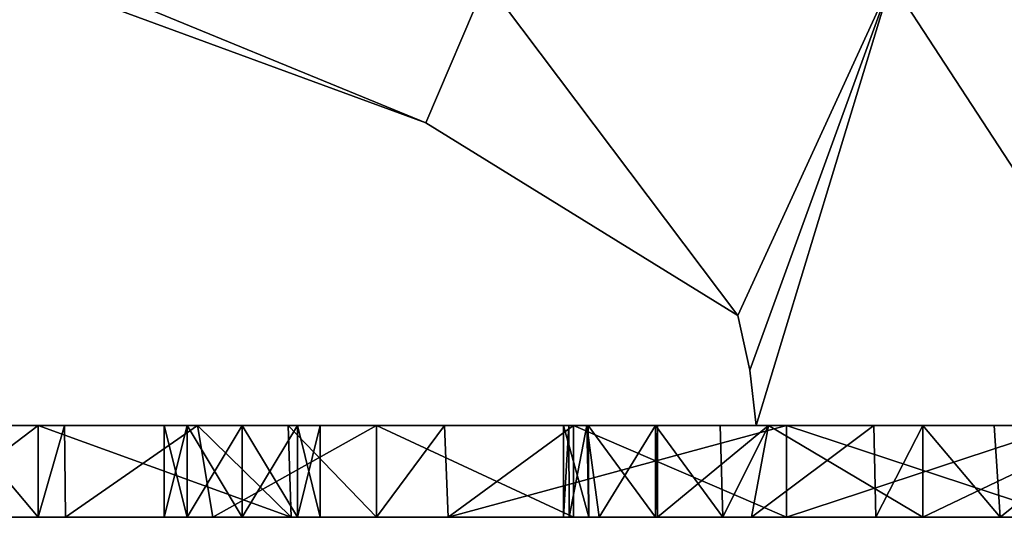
# Model space of a CAD drawing. Extents: x -90 to 358, y -508 to 4.
# Tile 6 of 21: x 86 to 139, y -490 to -463. Entities that reach past the tile are written whole.
import ezdxf

# ---------------------------------------------------------------- set-up
doc = ezdxf.new("R2010")
doc.units = 0
doc.header["$LTSCALE"] = 52.148148
for name, color, linetype in [('127', 7, 'CONTINUOUS'), ('128', 7, 'CONTINUOUS'), ('129', 7, 'CONTINUOUS'), ('130', 7, 'CONTINUOUS'), ('131', 7, 'CONTINUOUS'), ('132', 7, 'CONTINUOUS'), ('156', 7, 'CONTINUOUS'), ('157', 7, 'CONTINUOUS'), ('159', 7, 'CONTINUOUS'), ('160', 7, 'CONTINUOUS'), ('165', 7, 'CONTINUOUS'), ('167', 7, 'CONTINUOUS'), ('171', 7, 'CONTINUOUS'), ('174', 7, 'CONTINUOUS'), ('175', 7, 'CONTINUOUS'), ('176', 7, 'CONTINUOUS'), ('183', 7, 'CONTINUOUS'), ('184', 7, 'CONTINUOUS'), ('187', 7, 'CONTINUOUS'), ('188', 7, 'CONTINUOUS')]:
    doc.layers.add(name, color=color, linetype=linetype)

msp = doc.modelspace()

# ---------------------------------------------------------------- linework, layer by layer
at = {"layer": '127', "linetype": 'CONTINUOUS'}
for points in [[(92.761, -490, 56.241), (82.531, -490, 80.76), (72.75, -490, 61.492), (92.761, -490, 56.241)], [(72.75, -490, 56.241), (92.761, -490, 56.241), (72.75, -490, 61.492), (72.75, -490, 56.241)], [(92.761, -490, 56.241), (72.75, -490, 56.241), (96.586, -490, 31.98), (92.761, -490, 56.241)], [(96.586, -490, 31.98), (72.75, -490, 56.241), (72.75, -490, 49), (96.586, -490, 31.98)], [(72.75, -490, 31.98), (96.586, -490, 31.98), (72.75, -490, 34.572), (72.75, -490, 31.98)], [(96.586, -490, 31.98), (72.75, -490, 31.98), (95.883, -490, 7.72), (96.586, -490, 31.98)], [(72.75, -490, 34.572), (96.586, -490, 31.98), (72.75, -490, 49), (72.75, -490, 34.572)], [(95.883, -490, 7.72), (72.75, -490, 31.98), (75.582, -490, 8.039), (95.883, -490, 7.72)], [(72.75, -490, -16.541), (95.31, -490, -16.541), (72.75, -490, -9.977), (72.75, -490, -16.541)], [(95.31, -490, -16.541), (72.75, -490, -16.541), (90.139, -490, -40.802), (95.31, -490, -16.541)], [(72.75, -490, -9.977), (95.31, -490, -16.541), (77.343, -490, -5.9), (72.75, -490, -9.977)], [(90.139, -490, -40.802), (72.75, -490, -16.541), (72.75, -490, -34.572), (90.139, -490, -40.802)], [(72.75, -490, -40.802), (90.139, -490, -40.802), (72.75, -490, -34.572), (72.75, -490, -40.802)], [(90.139, -490, -40.802), (72.75, -490, -40.802), (74.386, -490, -65.214), (90.139, -490, -40.802)], [(96.33, -490, -65.063), (90.139, -490, -40.802), (74.386, -490, -65.214), (96.33, -490, -65.063)], [(96.33, -490, -65.063), (74.386, -490, -65.214), (88.123, -490, -89.46), (96.33, -490, -65.063)], [(88.123, -490, -89.46), (74.386, -490, -65.214), (86.642, -490, -87.275), (88.123, -490, -89.46)], [(86.642, -490, -87.275), (74.386, -490, -65.214), (80.07, -490, -76.489), (86.642, -490, -87.275)], [(95.883, -490, 7.72), (75.582, -490, 8.039), (94.745, -490, 3.005), (95.883, -490, 7.72)], [(75.582, -490, 8.039), (77.343, -490, 5.9), (93.5, -490), (75.582, -490, 8.039)], [(75.582, -490, 8.039), (93.5, -490), (94.745, -490, 3.005), (75.582, -490, 8.039)], [(77.343, -490, -5.9), (95.31, -490, -16.541), (79.05, -490), (77.343, -490, -5.9)], [(77.343, -490, 5.9), (79.05, -490), (93.5, -490), (77.343, -490, 5.9)], [(79.05, -490), (95.31, -490, -16.541), (93.5, -490), (79.05, -490)], [(82.531, -490, 80.76), (107.022, -490, 80.502), (86.642, -490, 87.275), (82.531, -490, 80.76)], [(107.022, -490, 80.502), (82.531, -490, 80.76), (92.761, -490, 56.241), (107.022, -490, 80.502)], [(86.642, -490, 87.275), (107.022, -490, 80.502), (100.425, -490, 105.076), (86.642, -490, 87.275)], [(108.212, -490, -89.324), (96.33, -490, -65.063), (88.123, -490, -89.46), (108.212, -490, -89.324)], [(108.212, -490, -89.324), (88.123, -490, -89.46), (105.066, -490, -110.039), (108.212, -490, -89.324)], [(105.066, -490, -110.039), (88.123, -490, -89.46), (96.158, -490, -100.108), (105.066, -490, -110.039)], [(107.528, -490, -40.802), (95.31, -490, -16.541), (90.139, -490, -40.802), (107.528, -490, -40.802)], [(107.528, -490, -40.802), (90.139, -490, -40.802), (96.33, -490, -65.063), (107.528, -490, -40.802)], [(112.773, -490, 56.241), (107.022, -490, 80.502), (92.761, -490, 56.241), (112.773, -490, 56.241)], [(112.773, -490, 56.241), (92.761, -490, 56.241), (96.586, -490, 31.98), (112.773, -490, 56.241)], [(93.5, -490), (95.31, -490, -16.541), (94.745, -490, -3.005), (93.5, -490)], [(97.75, -490, 4.25), (95.883, -490, 7.72), (94.745, -490, 3.005), (97.75, -490, 4.25)], [(94.745, -490, -3.005), (95.31, -490, -16.541), (97.75, -490, -4.25), (94.745, -490, -3.005)], [(116.626, -490, -16.742), (95.31, -490, -16.541), (107.528, -490, -40.802), (116.626, -490, -16.742)], [(95.31, -490, -16.541), (116.626, -490, -16.742), (97.75, -490, -4.25), (95.31, -490, -16.541)], [(115.55, -490, 7.841), (96.586, -490, 31.98), (95.883, -490, 7.72), (115.55, -490, 7.841)], [(115.55, -490, 7.841), (95.883, -490, 7.72), (115.25, -490), (115.55, -490, 7.841)], [(115.25, -490), (95.883, -490, 7.72), (100.755, -490, 3.005), (115.25, -490)], [(100.755, -490, 3.005), (95.883, -490, 7.72), (97.75, -490, 4.25), (100.755, -490, 3.005)], [(117.986, -490, -65.063), (107.528, -490, -40.802), (96.33, -490, -65.063), (117.986, -490, -65.063)], [(117.986, -490, -65.063), (96.33, -490, -65.063), (108.212, -490, -89.324), (117.986, -490, -65.063)], [(120.374, -490, 32.002), (112.773, -490, 56.241), (96.586, -490, 31.98), (120.374, -490, 32.002)], [(120.374, -490, 32.002), (96.586, -490, 31.98), (120.267, -490, 31.675), (120.374, -490, 32.002)], [(120.267, -490, 31.675), (96.586, -490, 31.98), (117.2, -490, 19.897), (120.267, -490, 31.675)], [(117.2, -490, 19.897), (96.586, -490, 31.98), (115.55, -490, 7.841), (117.2, -490, 19.897)], [(97.75, -490, -4.25), (116.626, -490, -16.742), (100.755, -490, -3.005), (97.75, -490, -4.25)], [(100.425, -490, 105.076), (107.022, -490, 80.502), (118.424, -490, 104.763), (100.425, -490, 105.076)], [(100.425, -490, 105.076), (118.424, -490, 104.763), (105.066, -490, 110.039), (100.425, -490, 105.076)], [(102, -490), (115.25, -490), (100.755, -490, 3.005), (102, -490)], [(100.755, -490, -3.005), (116.626, -490, -16.742), (102, -490), (100.755, -490, -3.005)], [(116.626, -490, -16.742), (115.25, -490), (102, -490), (116.626, -490, -16.742)], [(105.066, -490, 110.039), (118.424, -490, 104.763), (115.786, -490, 120.04), (105.066, -490, 110.039)], [(108.967, -490, -113.897), (108.212, -490, -89.324), (105.066, -490, -110.039), (108.967, -490, -113.897)], [(107.022, -490, 80.502), (131.051, -490, 80.502), (118.424, -490, 104.763), (107.022, -490, 80.502)], [(131.051, -490, 80.502), (107.022, -490, 80.502), (112.773, -490, 56.241), (131.051, -490, 80.502)], [(120.267, -490, -31.675), (116.626, -490, -16.742), (107.528, -490, -40.802), (120.267, -490, -31.675)], [(123.931, -490, -41.282), (120.267, -490, -31.675), (107.528, -490, -40.802), (123.931, -490, -41.282)], [(123.931, -490, -41.282), (107.528, -490, -40.802), (117.986, -490, -65.063), (123.931, -490, -41.282)], [(128.123, -490, -89.324), (117.986, -490, -65.063), (108.212, -490, -89.324), (128.123, -490, -89.324)], [(128.123, -490, -89.324), (108.212, -490, -89.324), (108.967, -490, -113.897), (128.123, -490, -89.324)], [(133.005, -490, -113.585), (128.123, -490, -89.324), (108.967, -490, -113.897), (133.005, -490, -113.585)], [(133.005, -490, -113.585), (108.967, -490, -113.897), (127.388, -490, -129), (133.005, -490, -113.585)], [(132.254, -490, 56.539), (131.051, -490, 80.502), (112.773, -490, 56.241), (132.254, -490, 56.539)], [(132.254, -490, 56.539), (112.773, -490, 56.241), (125.494, -490, 44.666), (132.254, -490, 56.539)], [(125.494, -490, 44.666), (112.773, -490, 56.241), (120.374, -490, 32.002), (125.494, -490, 44.666)], [(115.786, -490, 120.04), (118.424, -490, 104.763), (127.388, -490, 129), (115.786, -490, 120.04)], [(134.826, -490, -60.248), (123.931, -490, -41.282), (117.986, -490, -65.063), (134.826, -490, -60.248)], [(139.026, -490, -65.642), (134.826, -490, -60.248), (117.986, -490, -65.063), (139.026, -490, -65.642)], [(139.026, -490, -65.642), (117.986, -490, -65.063), (128.123, -490, -89.324), (139.026, -490, -65.642)], [(118.424, -490, 104.763), (131.051, -490, 80.502), (136.052, -490, 104.763), (118.424, -490, 104.763)], [(118.424, -490, 104.763), (136.052, -490, 104.763), (127.388, -490, 129), (118.424, -490, 104.763)], [(127.388, -490, 129), (136.052, -490, 104.763), (142.569, -490, 129), (127.388, -490, 129)], [(142.569, -490, -129), (133.005, -490, -113.585), (127.388, -490, -129), (142.569, -490, -129)], [(148.035, -490, -89.324), (139.026, -490, -65.642), (128.123, -490, -89.324), (148.035, -490, -89.324)], [(148.035, -490, -89.324), (128.123, -490, -89.324), (133.005, -490, -113.585), (148.035, -490, -89.324)], [(131.051, -490, 80.502), (154.755, -490, 80.857), (136.052, -490, 104.763), (131.051, -490, 80.502)], [(154.755, -490, 80.857), (131.051, -490, 80.502), (144.066, -490, 71.252), (154.755, -490, 80.857)], [(144.066, -490, 71.252), (131.051, -490, 80.502), (134.826, -490, 60.248), (144.066, -490, 71.252)], [(134.826, -490, 60.248), (131.051, -490, 80.502), (132.254, -490, 56.539), (134.826, -490, 60.248)], [(148.035, -490, -89.324), (133.005, -490, -113.585), (153.645, -490, -105.023), (148.035, -490, -89.324)], [(133.005, -490, -113.585), (156.768, -490, -113.585), (153.645, -490, -105.023), (133.005, -490, -113.585)], [(156.768, -490, -113.585), (133.005, -490, -113.585), (142.569, -490, -129), (156.768, -490, -113.585)], [(136.052, -490, 104.763), (154.755, -490, 80.857), (153.583, -490, 104.761), (136.052, -490, 104.763)], [(136.052, -490, 104.763), (153.583, -490, 104.761), (142.569, -490, 129), (136.052, -490, 104.763)], [(147.73, -490, -74.856), (139.026, -490, -65.642), (148.035, -490, -89.324), (147.73, -490, -74.856)]]:
    msp.add_3dface(points, dxfattribs=at)
at = {"layer": '128', "linetype": 'CONTINUOUS'}
for points in [[(77.343, -485, -5.9), (93.5, -485), (72.75, -485, -16.541), (77.343, -485, -5.9)], [(72.75, -485, -16.541), (93.5, -485), (94.692, -485, -16.541), (72.75, -485, -16.541)], [(72.75, -485, 56.241), (82.43, -485, 80.59), (92.624, -485, 56.241), (72.75, -485, 56.241)], [(74.345, -485, -65.124), (72.75, -485, -61.492), (89.849, -485, -40.802), (74.345, -485, -65.124)], [(89.849, -485, -40.802), (72.75, -485, -61.492), (72.75, -485, -49), (89.849, -485, -40.802)], [(72.75, -485, 56.241), (92.624, -485, 56.241), (72.75, -485, 49), (72.75, -485, 56.241)], [(72.75, -485, 49), (92.624, -485, 56.241), (72.75, -485, 34.572), (72.75, -485, 49)], [(72.75, -485, 34.572), (92.624, -485, 56.241), (72.75, -485, 31.98), (72.75, -485, 34.572)], [(72.75, -485, 31.98), (92.624, -485, 56.241), (96.572, -485, 31.98), (72.75, -485, 31.98)], [(72.75, -485, 31.98), (96.572, -485, 31.98), (72.75, -485, 9.977), (72.75, -485, 31.98)], [(72.75, -485, 9.977), (96.572, -485, 31.98), (75.582, -485, 8.039), (72.75, -485, 9.977)], [(72.75, -485, -16.541), (94.692, -485, -16.541), (72.75, -485, -34.572), (72.75, -485, -16.541)], [(72.75, -485, -34.572), (94.692, -485, -16.541), (72.75, -485, -40.802), (72.75, -485, -34.572)], [(72.75, -485, -40.802), (94.692, -485, -16.541), (89.849, -485, -40.802), (72.75, -485, -40.802)], [(72.75, -485, -40.802), (89.849, -485, -40.802), (72.75, -485, -49), (72.75, -485, -40.802)], [(79.095, -485, -74.706), (74.345, -485, -65.124), (95.956, -485, -65.063), (79.095, -485, -74.706)], [(74.345, -485, -65.124), (89.849, -485, -40.802), (95.956, -485, -65.063), (74.345, -485, -65.124)], [(75.582, -485, 8.039), (96.572, -485, 31.98), (95.575, -485, 7.72), (75.582, -485, 8.039)], [(75.582, -485, 8.039), (95.575, -485, 7.72), (77.343, -485, 5.9), (75.582, -485, 8.039)], [(79.05, -485), (93.5, -485), (77.343, -485, -5.9), (79.05, -485)], [(77.343, -485, 5.9), (95.575, -485, 7.72), (79.05, -485), (77.343, -485, 5.9)], [(95.575, -485, 7.72), (93.5, -485), (79.05, -485), (95.575, -485, 7.72)], [(86.642, -485, -87.275), (79.095, -485, -74.706), (95.956, -485, -65.063), (86.642, -485, -87.275)], [(82.43, -485, 80.59), (86.642, -485, 87.275), (95.324, -485, 99.086), (82.43, -485, 80.59)], [(82.43, -485, 80.59), (95.324, -485, 99.086), (100.247, -485, 104.877), (82.43, -485, 80.59)], [(82.43, -485, 80.59), (100.247, -485, 104.877), (106.606, -485, 80.502), (82.43, -485, 80.59)], [(82.43, -485, 80.59), (106.606, -485, 80.502), (92.624, -485, 56.241), (82.43, -485, 80.59)], [(88.069, -485, -89.382), (86.642, -485, -87.275), (95.956, -485, -65.063), (88.069, -485, -89.382)], [(95.324, -485, -99.086), (88.069, -485, -89.382), (108.098, -485, -89.324), (95.324, -485, -99.086)], [(88.069, -485, -89.382), (95.956, -485, -65.063), (108.098, -485, -89.324), (88.069, -485, -89.382)], [(89.849, -485, -40.802), (94.692, -485, -16.541), (106.949, -485, -40.802), (89.849, -485, -40.802)], [(89.849, -485, -40.802), (106.949, -485, -40.802), (95.956, -485, -65.063), (89.849, -485, -40.802)], [(92.624, -485, 56.241), (106.606, -485, 80.502), (112.497, -485, 56.241), (92.624, -485, 56.241)], [(92.624, -485, 56.241), (112.497, -485, 56.241), (96.572, -485, 31.98), (92.624, -485, 56.241)], [(93.5, -485), (94.745, -485, -3.005), (94.692, -485, -16.541), (93.5, -485)], [(94.745, -485, 3.005), (93.5, -485), (95.575, -485, 7.72), (94.745, -485, 3.005)], [(115.25, -485), (116.512, -485, -16.035), (94.692, -485, -16.541), (115.25, -485)], [(100.755, -485, -3.005), (115.25, -485), (94.692, -485, -16.541), (100.755, -485, -3.005)], [(116.512, -485, -16.035), (116.595, -485, -16.55), (94.692, -485, -16.541), (116.512, -485, -16.035)], [(94.692, -485, -16.541), (116.595, -485, -16.55), (106.949, -485, -40.802), (94.692, -485, -16.541)], [(94.745, -485, -3.005), (97.75, -485, -4.25), (94.692, -485, -16.541), (94.745, -485, -3.005)], [(97.75, -485, -4.25), (100.755, -485, -3.005), (94.692, -485, -16.541), (97.75, -485, -4.25)], [(97.75, -485, 4.25), (94.745, -485, 3.005), (95.575, -485, 7.72), (97.75, -485, 4.25)], [(105.066, -485, -110.039), (95.324, -485, -99.086), (108.098, -485, -89.324), (105.066, -485, -110.039)], [(115.543, -485, 7.745), (97.75, -485, 4.25), (95.575, -485, 7.72), (115.543, -485, 7.745)], [(96.572, -485, 31.98), (115.543, -485, 7.745), (95.575, -485, 7.72), (96.572, -485, 31.98)], [(95.956, -485, -65.063), (106.949, -485, -40.802), (117.447, -485, -65.063), (95.956, -485, -65.063)], [(95.956, -485, -65.063), (117.447, -485, -65.063), (108.098, -485, -89.324), (95.956, -485, -65.063)], [(120.37, -485, 31.99), (120.267, -485, 31.675), (96.572, -485, 31.98), (120.37, -485, 31.99)], [(112.497, -485, 56.241), (120.37, -485, 31.99), (96.572, -485, 31.98), (112.497, -485, 56.241)], [(120.267, -485, 31.675), (116.512, -485, 16.035), (96.572, -485, 31.98), (120.267, -485, 31.675)], [(116.512, -485, 16.035), (115.543, -485, 7.745), (96.572, -485, 31.98), (116.512, -485, 16.035)], [(115.543, -485, 7.745), (100.755, -485, 3.005), (97.75, -485, 4.25), (115.543, -485, 7.745)], [(100.247, -485, 104.877), (105.066, -485, 110.039), (115.786, -485, 120.04), (100.247, -485, 104.877)], [(100.247, -485, 104.877), (115.786, -485, 120.04), (118.142, -485, 104.763), (100.247, -485, 104.877)], [(100.247, -485, 104.877), (118.142, -485, 104.763), (106.606, -485, 80.502), (100.247, -485, 104.877)], [(115.543, -485, 7.745), (102, -485), (100.755, -485, 3.005), (115.543, -485, 7.745)], [(115.25, -485), (100.755, -485, -3.005), (102, -485), (115.25, -485)], [(115.543, -485, 7.745), (115.25, -485), (102, -485), (115.543, -485, 7.745)], [(108.761, -485, -113.7), (105.066, -485, -110.039), (108.098, -485, -89.324), (108.761, -485, -113.7)], [(106.606, -485, 80.502), (118.142, -485, 104.763), (130.636, -485, 80.502), (106.606, -485, 80.502)], [(106.606, -485, 80.502), (130.636, -485, 80.502), (112.497, -485, 56.241), (106.606, -485, 80.502)], [(116.595, -485, -16.55), (120.267, -485, -31.675), (106.949, -485, -40.802), (116.595, -485, -16.55)], [(120.267, -485, -31.675), (123.772, -485, -40.919), (106.949, -485, -40.802), (120.267, -485, -31.675)], [(106.949, -485, -40.802), (123.772, -485, -40.919), (117.447, -485, -65.063), (106.949, -485, -40.802)], [(108.761, -485, -113.7), (108.098, -485, -89.324), (128.047, -485, -89.324), (108.761, -485, -113.7)], [(108.098, -485, -89.324), (117.447, -485, -65.063), (128.047, -485, -89.324), (108.098, -485, -89.324)], [(115.786, -485, -120.04), (108.761, -485, -113.7), (132.678, -485, -113.585), (115.786, -485, -120.04)], [(108.761, -485, -113.7), (128.047, -485, -89.324), (132.678, -485, -113.585), (108.761, -485, -113.7)], [(132.15, -485, 56.381), (126.422, -485, 46.534), (112.497, -485, 56.241), (132.15, -485, 56.381)], [(130.636, -485, 80.502), (132.15, -485, 56.381), (112.497, -485, 56.241), (130.636, -485, 80.502)], [(126.422, -485, 46.534), (120.37, -485, 31.99), (112.497, -485, 56.241), (126.422, -485, 46.534)], [(115.786, -485, 120.04), (127.388, -485, 129), (118.142, -485, 104.763), (115.786, -485, 120.04)], [(127.388, -485, -129), (115.786, -485, -120.04), (132.678, -485, -113.585), (127.388, -485, -129)], [(123.772, -485, -40.919), (126.422, -485, -46.534), (117.447, -485, -65.063), (123.772, -485, -40.919)], [(126.422, -485, -46.534), (134.826, -485, -60.248), (117.447, -485, -65.063), (126.422, -485, -46.534)], [(134.826, -485, -60.248), (138.708, -485, -65.258), (117.447, -485, -65.063), (134.826, -485, -60.248)], [(117.447, -485, -65.063), (138.708, -485, -65.258), (128.047, -485, -89.324), (117.447, -485, -65.063)], [(127.388, -485, 129), (135.911, -485, 104.763), (118.142, -485, 104.763), (127.388, -485, 129)], [(118.142, -485, 104.763), (135.911, -485, 104.763), (130.636, -485, 80.502), (118.142, -485, 104.763)], [(127.388, -485, 129), (142.569, -485, 129), (135.911, -485, 104.763), (127.388, -485, 129)], [(142.569, -485, -129), (127.388, -485, -129), (132.678, -485, -113.585), (142.569, -485, -129)], [(138.708, -485, -65.258), (145.271, -485, -72.478), (128.047, -485, -89.324), (138.708, -485, -65.258)], [(128.047, -485, -89.324), (145.271, -485, -72.478), (147.997, -485, -89.324), (128.047, -485, -89.324)], [(128.047, -485, -89.324), (147.997, -485, -89.324), (132.678, -485, -113.585), (128.047, -485, -89.324)], [(154.524, -485, 80.676), (145.271, -485, 72.478), (130.636, -485, 80.502), (154.524, -485, 80.676)], [(154.069, -485, 101.798), (154.524, -485, 80.676), (130.636, -485, 80.502), (154.069, -485, 101.798)], [(145.271, -485, 72.478), (134.826, -485, 60.248), (130.636, -485, 80.502), (145.271, -485, 72.478)], [(134.826, -485, 60.248), (132.15, -485, 56.381), (130.636, -485, 80.502), (134.826, -485, 60.248)], [(153.583, -485, 104.761), (154.069, -485, 101.798), (130.636, -485, 80.502), (153.583, -485, 104.761)], [(135.911, -485, 104.763), (153.583, -485, 104.761), (130.636, -485, 80.502), (135.911, -485, 104.763)], [(153.645, -485, -105.023), (155.625, -485, -107.604), (132.678, -485, -113.585), (153.645, -485, -105.023)], [(132.678, -485, -113.585), (155.625, -485, -107.604), (156.488, -485, -113.585), (132.678, -485, -113.585)], [(147.997, -485, -89.324), (153.645, -485, -105.023), (132.678, -485, -113.585), (147.997, -485, -89.324)], [(142.569, -485, -129), (132.678, -485, -113.585), (156.488, -485, -113.585), (142.569, -485, -129)], [(153.645, -485, 105.023), (153.583, -485, 104.761), (135.911, -485, 104.763), (153.645, -485, 105.023)], [(142.569, -485, 129), (153.645, -485, 105.023), (135.911, -485, 104.763), (142.569, -485, 129)]]:
    msp.add_3dface(points, dxfattribs=at)
at = {"layer": '129', "linetype": 'CONTINUOUS'}
for points in [[(115.55, -490, 7.841), (115.25, -490), (115.543, -485, 7.745), (115.55, -490, 7.841)], [(115.543, -485, 7.745), (115.25, -490), (115.25, -485), (115.543, -485, 7.745)], [(116.512, -485, 16.035), (115.55, -490, 7.841), (115.543, -485, 7.745), (116.512, -485, 16.035)], [(117.2, -490, 19.897), (115.55, -490, 7.841), (116.512, -485, 16.035), (117.2, -490, 19.897)], [(120.267, -485, 31.675), (117.2, -490, 19.897), (116.512, -485, 16.035), (120.267, -485, 31.675)], [(120.267, -490, 31.675), (117.2, -490, 19.897), (120.267, -485, 31.675), (120.267, -490, 31.675)], [(120.374, -490, 32.002), (120.267, -490, 31.675), (120.37, -485, 31.99), (120.374, -490, 32.002)], [(120.37, -485, 31.99), (120.267, -490, 31.675), (120.267, -485, 31.675), (120.37, -485, 31.99)], [(126.422, -485, 46.534), (120.374, -490, 32.002), (120.37, -485, 31.99), (126.422, -485, 46.534)], [(125.494, -490, 44.666), (120.374, -490, 32.002), (126.422, -485, 46.534), (125.494, -490, 44.666)], [(132.254, -490, 56.539), (125.494, -490, 44.666), (132.15, -485, 56.381), (132.254, -490, 56.539)], [(132.15, -485, 56.381), (125.494, -490, 44.666), (126.422, -485, 46.534), (132.15, -485, 56.381)], [(134.826, -485, 60.248), (132.254, -490, 56.539), (132.15, -485, 56.381), (134.826, -485, 60.248)], [(134.826, -490, 60.248), (132.254, -490, 56.539), (134.826, -485, 60.248), (134.826, -490, 60.248)], [(144.066, -490, 71.252), (134.826, -490, 60.248), (145.271, -485, 72.478), (144.066, -490, 71.252)], [(145.271, -485, 72.478), (134.826, -490, 60.248), (134.826, -485, 60.248), (145.271, -485, 72.478)]]:
    msp.add_3dface(points, dxfattribs=at)
at = {"layer": '130', "linetype": 'CONTINUOUS'}
for points in [[(115.25, -490), (116.626, -490, -16.742), (115.25, -485), (115.25, -490)], [(115.25, -485), (116.626, -490, -16.742), (116.512, -485, -16.035), (115.25, -485)], [(116.512, -485, -16.035), (116.626, -490, -16.742), (116.595, -485, -16.55), (116.512, -485, -16.035)], [(116.626, -490, -16.742), (120.267, -490, -31.675), (116.595, -485, -16.55), (116.626, -490, -16.742)], [(116.595, -485, -16.55), (120.267, -490, -31.675), (120.267, -485, -31.675), (116.595, -485, -16.55)], [(120.267, -490, -31.675), (123.931, -490, -41.282), (120.267, -485, -31.675), (120.267, -490, -31.675)], [(120.267, -485, -31.675), (123.931, -490, -41.282), (123.772, -485, -40.919), (120.267, -485, -31.675)], [(123.772, -485, -40.919), (123.931, -490, -41.282), (126.422, -485, -46.534), (123.772, -485, -40.919)], [(123.931, -490, -41.282), (134.826, -490, -60.248), (126.422, -485, -46.534), (123.931, -490, -41.282)], [(126.422, -485, -46.534), (134.826, -490, -60.248), (134.826, -485, -60.248), (126.422, -485, -46.534)], [(134.826, -490, -60.248), (139.026, -490, -65.642), (134.826, -485, -60.248), (134.826, -490, -60.248)], [(134.826, -485, -60.248), (139.026, -490, -65.642), (138.708, -485, -65.258), (134.826, -485, -60.248)], [(138.708, -485, -65.258), (139.026, -490, -65.642), (145.271, -485, -72.478), (138.708, -485, -65.258)], [(139.026, -490, -65.642), (147.73, -490, -74.856), (145.271, -485, -72.478), (139.026, -490, -65.642)]]:
    msp.add_3dface(points, dxfattribs=at)
at = {"layer": '131', "linetype": 'CONTINUOUS'}
for points in [[(93.5, -490), (94.745, -490, -3.005), (93.5, -485), (93.5, -490)], [(93.5, -485), (94.745, -490, -3.005), (94.745, -485, -3.005), (93.5, -485)], [(94.745, -490, -3.005), (97.75, -490, -4.25), (94.745, -485, -3.005), (94.745, -490, -3.005)], [(94.745, -485, -3.005), (97.75, -490, -4.25), (97.75, -485, -4.25), (94.745, -485, -3.005)], [(97.75, -490, -4.25), (100.755, -490, -3.005), (97.75, -485, -4.25), (97.75, -490, -4.25)], [(97.75, -485, -4.25), (100.755, -490, -3.005), (100.755, -485, -3.005), (97.75, -485, -4.25)], [(100.755, -490, -3.005), (102, -490), (100.755, -485, -3.005), (100.755, -490, -3.005)], [(100.755, -485, -3.005), (102, -490), (102, -485), (100.755, -485, -3.005)]]:
    msp.add_3dface(points, dxfattribs=at)
at = {"layer": '132', "linetype": 'CONTINUOUS'}
for points in [[(94.745, -490, 3.005), (93.5, -490), (94.745, -485, 3.005), (94.745, -490, 3.005)], [(93.5, -490), (93.5, -485), (94.745, -485, 3.005), (93.5, -490)], [(97.75, -490, 4.25), (94.745, -490, 3.005), (97.75, -485, 4.25), (97.75, -490, 4.25)], [(97.75, -485, 4.25), (94.745, -490, 3.005), (94.745, -485, 3.005), (97.75, -485, 4.25)], [(100.755, -490, 3.005), (97.75, -490, 4.25), (100.755, -485, 3.005), (100.755, -490, 3.005)], [(100.755, -485, 3.005), (97.75, -490, 4.25), (97.75, -485, 4.25), (100.755, -485, 3.005)], [(102, -490), (100.755, -490, 3.005), (102, -485), (102, -490)], [(102, -485), (100.755, -490, 3.005), (100.755, -485, 3.005), (102, -485)]]:
    msp.add_3dface(points, dxfattribs=at)
at = {"layer": '156', "linetype": 'CONTINUOUS'}
for points in [[(82.531, -490, 80.76), (86.642, -490, 87.275), (82.43, -485, 80.59), (82.531, -490, 80.76)], [(82.43, -485, 80.59), (86.642, -490, 87.275), (86.642, -485, 87.275), (82.43, -485, 80.59)], [(86.642, -490, 87.275), (100.425, -490, 105.076), (86.642, -485, 87.275), (86.642, -490, 87.275)], [(86.642, -485, 87.275), (100.425, -490, 105.076), (95.324, -485, 99.086), (86.642, -485, 87.275)], [(95.324, -485, 99.086), (100.425, -490, 105.076), (100.247, -485, 104.877), (95.324, -485, 99.086)], [(100.425, -490, 105.076), (105.066, -490, 110.039), (100.247, -485, 104.877), (100.425, -490, 105.076)], [(100.247, -485, 104.877), (105.066, -490, 110.039), (105.066, -485, 110.039), (100.247, -485, 104.877)], [(105.066, -490, 110.039), (115.786, -490, 120.04), (105.066, -485, 110.039), (105.066, -490, 110.039)], [(105.066, -485, 110.039), (115.786, -490, 120.04), (115.786, -485, 120.04), (105.066, -485, 110.039)], [(115.786, -490, 120.04), (127.388, -490, 129), (115.786, -485, 120.04), (115.786, -490, 120.04)], [(115.786, -485, 120.04), (127.388, -490, 129), (127.388, -485, 129), (115.786, -485, 120.04)]]:
    msp.add_3dface(points, dxfattribs=at)
at = {"layer": '157', "linetype": 'CONTINUOUS'}
for points in [[(127.388, -490, 129), (142.569, -490, 129), (127.388, -485, 129), (127.388, -490, 129)], [(127.388, -485, 129), (142.569, -490, 129), (142.569, -485, 129), (127.388, -485, 129)]]:
    msp.add_3dface(points, dxfattribs=at)
at = {"layer": '159', "linetype": 'CONTINUOUS'}
for points in [[(142.569, -490, -129), (127.388, -490, -129), (142.569, -485, -129), (142.569, -490, -129)], [(142.569, -485, -129), (127.388, -490, -129), (127.388, -485, -129), (142.569, -485, -129)]]:
    msp.add_3dface(points, dxfattribs=at)
at = {"layer": '160', "linetype": 'CONTINUOUS'}
for points in [[(86.642, -485, -87.275), (80.07, -490, -76.489), (79.095, -485, -74.706), (86.642, -485, -87.275)], [(86.642, -490, -87.275), (80.07, -490, -76.489), (86.642, -485, -87.275), (86.642, -490, -87.275)], [(88.123, -490, -89.46), (86.642, -490, -87.275), (88.069, -485, -89.382), (88.123, -490, -89.46)], [(88.069, -485, -89.382), (86.642, -490, -87.275), (86.642, -485, -87.275), (88.069, -485, -89.382)], [(95.324, -485, -99.086), (88.123, -490, -89.46), (88.069, -485, -89.382), (95.324, -485, -99.086)], [(96.158, -490, -100.108), (88.123, -490, -89.46), (95.324, -485, -99.086), (96.158, -490, -100.108)], [(105.066, -485, -110.039), (96.158, -490, -100.108), (95.324, -485, -99.086), (105.066, -485, -110.039)], [(105.066, -490, -110.039), (96.158, -490, -100.108), (105.066, -485, -110.039), (105.066, -490, -110.039)], [(108.967, -490, -113.897), (105.066, -490, -110.039), (108.761, -485, -113.7), (108.967, -490, -113.897)], [(108.761, -485, -113.7), (105.066, -490, -110.039), (105.066, -485, -110.039), (108.761, -485, -113.7)], [(115.786, -485, -120.04), (108.967, -490, -113.897), (108.761, -485, -113.7), (115.786, -485, -120.04)], [(127.388, -490, -129), (108.967, -490, -113.897), (127.388, -485, -129), (127.388, -490, -129)], [(127.388, -485, -129), (108.967, -490, -113.897), (115.786, -485, -120.04), (127.388, -485, -129)]]:
    msp.add_3dface(points, dxfattribs=at)
at = {"layer": '165', "linetype": 'CONTINUOUS'}
for points in [[(89, -461.59, -123), (111.043, -460.763, -123), (107.749, -468.5, -123), (89, -461.59, -123)], [(107.749, -468.5, -123), (111.043, -460.763, -123), (124.75, -479, -123), (107.749, -468.5, -123)], [(111.043, -460.763, -123), (133.086, -460.763, -123), (124.75, -479, -123), (111.043, -460.763, -123)], [(124.75, -479, -123), (133.086, -460.763, -123), (125.402, -481.975, -123), (124.75, -479, -123)], [(125.402, -481.975, -123), (133.086, -460.763, -123), (125.75, -485, -123), (125.402, -481.975, -123)], [(125.75, -485, -123), (133.086, -460.763, -123), (148.893, -485, -123), (125.75, -485, -123)], [(133.086, -460.763, -123), (155.129, -460.763, -123), (148.893, -485, -123), (133.086, -460.763, -123)]]:
    msp.add_3dface(points, dxfattribs=at)
at = {"layer": '167', "linetype": 'CONTINUOUS'}
for points in [[(111.043, -460.763, -118), (89, -460.763, -118), (107.749, -468.5, -118), (111.043, -460.763, -118)], [(107.749, -468.5, -118), (89, -460.763, -118), (89, -461.59, -118), (107.749, -468.5, -118)], [(124.75, -479, -118), (111.043, -460.763, -118), (107.749, -468.5, -118), (124.75, -479, -118)], [(133.086, -460.763, -118), (111.043, -460.763, -118), (124.75, -479, -118), (133.086, -460.763, -118)], [(125.402, -481.975, -118), (133.086, -460.763, -118), (124.75, -479, -118), (125.402, -481.975, -118)], [(125.75, -485, -118), (133.086, -460.763, -118), (125.402, -481.975, -118), (125.75, -485, -118)], [(148.893, -485, -118), (133.086, -460.763, -118), (125.75, -485, -118), (148.893, -485, -118)], [(155.129, -460.763, -118), (133.086, -460.763, -118), (148.893, -485, -118), (155.129, -460.763, -118)]]:
    msp.add_3dface(points, dxfattribs=at)
at = {"layer": '171', "linetype": 'CONTINUOUS'}
for points in [[(125.75, -485, -123), (148.893, -485, -123), (125.75, -485, -118), (125.75, -485, -123)], [(148.893, -485, -123), (148.893, -485, -118), (125.75, -485, -118), (148.893, -485, -123)]]:
    msp.add_3dface(points, dxfattribs=at)
at = {"layer": '174', "linetype": 'CONTINUOUS'}
for points in [[(111.043, -460.763, 123), (89, -460.763, 123), (107.749, -468.5, 123), (111.043, -460.763, 123)], [(107.749, -468.5, 123), (89, -460.763, 123), (89, -461.59, 123), (107.749, -468.5, 123)], [(124.75, -479, 123), (111.043, -460.763, 123), (107.749, -468.5, 123), (124.75, -479, 123)], [(133.086, -460.763, 123), (111.043, -460.763, 123), (124.75, -479, 123), (133.086, -460.763, 123)], [(125.402, -481.975, 123), (133.086, -460.763, 123), (124.75, -479, 123), (125.402, -481.975, 123)], [(125.75, -485, 123), (133.086, -460.763, 123), (125.402, -481.975, 123), (125.75, -485, 123)], [(148.893, -485, 123), (133.086, -460.763, 123), (125.75, -485, 123), (148.893, -485, 123)], [(155.129, -460.763, 123), (133.086, -460.763, 123), (148.893, -485, 123), (155.129, -460.763, 123)]]:
    msp.add_3dface(points, dxfattribs=at)
at = {"layer": '175', "linetype": 'CONTINUOUS'}
for points in [[(89, -461.59, 118), (111.043, -460.763, 118), (107.749, -468.5, 118), (89, -461.59, 118)], [(107.749, -468.5, 118), (111.043, -460.763, 118), (124.75, -479, 118), (107.749, -468.5, 118)], [(111.043, -460.763, 118), (133.086, -460.763, 118), (124.75, -479, 118), (111.043, -460.763, 118)], [(124.75, -479, 118), (133.086, -460.763, 118), (125.402, -481.975, 118), (124.75, -479, 118)], [(125.402, -481.975, 118), (133.086, -460.763, 118), (125.75, -485, 118), (125.402, -481.975, 118)], [(125.75, -485, 118), (133.086, -460.763, 118), (148.893, -485, 118), (125.75, -485, 118)], [(133.086, -460.763, 118), (155.129, -460.763, 118), (148.893, -485, 118), (133.086, -460.763, 118)]]:
    msp.add_3dface(points, dxfattribs=at)
at = {"layer": '176', "linetype": 'CONTINUOUS'}
for points in [[(148.893, -485, 123), (125.75, -485, 123), (148.893, -485, 118), (148.893, -485, 123)], [(125.75, -485, 123), (125.75, -485, 118), (148.893, -485, 118), (125.75, -485, 123)]]:
    msp.add_3dface(points, dxfattribs=at)
at = {"layer": '183', "linetype": 'CONTINUOUS'}
for points in [[(89, -461.59, -123), (107.749, -468.5, -123), (89, -461.59, -118), (89, -461.59, -123)], [(107.749, -468.5, -123), (107.749, -468.5, -118), (89, -461.59, -118), (107.749, -468.5, -123)], [(107.749, -468.5, -123), (124.75, -479, -123), (107.749, -468.5, -118), (107.749, -468.5, -123)], [(124.75, -479, -123), (124.75, -479, -118), (107.749, -468.5, -118), (124.75, -479, -123)]]:
    msp.add_3dface(points, dxfattribs=at)
at = {"layer": '184', "linetype": 'CONTINUOUS'}
for points in [[(124.75, -479, -123), (125.402, -481.975, -123), (124.75, -479, -118), (124.75, -479, -123)], [(125.402, -481.975, -123), (125.402, -481.975, -118), (124.75, -479, -118), (125.402, -481.975, -123)], [(125.402, -481.975, -123), (125.75, -485, -123), (125.402, -481.975, -118), (125.402, -481.975, -123)], [(125.75, -485, -123), (125.75, -485, -118), (125.402, -481.975, -118), (125.75, -485, -123)]]:
    msp.add_3dface(points, dxfattribs=at)
at = {"layer": '187', "linetype": 'CONTINUOUS'}
for points in [[(125.402, -481.975, 123), (124.75, -479, 123), (125.402, -481.975, 118), (125.402, -481.975, 123)], [(124.75, -479, 123), (124.75, -479, 118), (125.402, -481.975, 118), (124.75, -479, 123)], [(125.75, -485, 123), (125.402, -481.975, 123), (125.75, -485, 118), (125.75, -485, 123)], [(125.402, -481.975, 123), (125.402, -481.975, 118), (125.75, -485, 118), (125.402, -481.975, 123)]]:
    msp.add_3dface(points, dxfattribs=at)
at = {"layer": '188', "linetype": 'CONTINUOUS'}
for points in [[(107.749, -468.5, 123), (89, -461.59, 123), (107.749, -468.5, 118), (107.749, -468.5, 123)], [(89, -461.59, 123), (89, -461.59, 118), (107.749, -468.5, 118), (89, -461.59, 123)], [(124.75, -479, 123), (107.749, -468.5, 123), (124.75, -479, 118), (124.75, -479, 123)], [(107.749, -468.5, 123), (107.749, -468.5, 118), (124.75, -479, 118), (107.749, -468.5, 123)]]:
    msp.add_3dface(points, dxfattribs=at)

doc.saveas('drawing.dxf')
